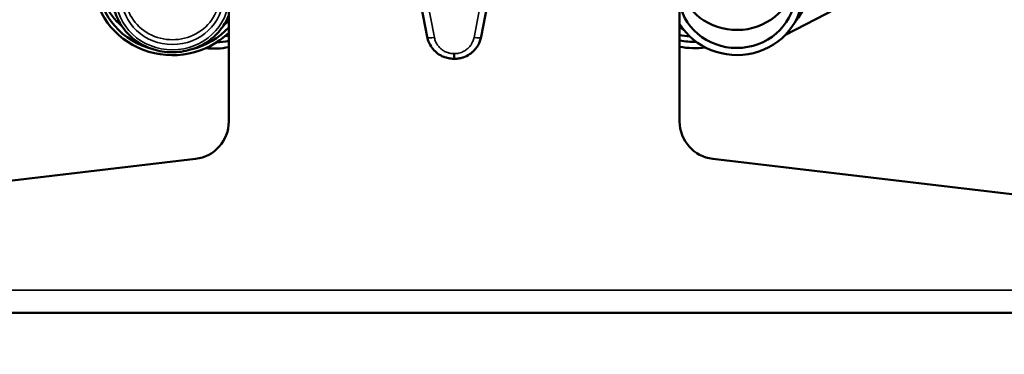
# Paper-space layout 'Sheet_1' of a CAD drawing. Header units: millimetres. Extents: x 0 to 118, y 0 to 118.
# Tile 162 of 206: x 58.5 to 63.66, y 53.56 to 55.31. Entities that reach past the tile are written whole.
import ezdxf

# ---------------------------------------------------------------- set-up
doc = ezdxf.new("R2010")
doc.units = ezdxf.units.MM
for name, color, linetype, lineweight in [('Dimension (ANSI)', 7, 'Continuous', 25), ('Visible (ANSI)', 7, 'Continuous', 50), ('Visible Narrow (ANSI)', 7, 'Continuous', 35)]:
    doc.layers.add(name, color=color, linetype=linetype, lineweight=lineweight)
doc.styles.add('Note Text (ANSI)', font='tahoma.ttf')
doc.dimstyles.new('Default - mm (ANSI)', dxfattribs={"dimtxt": 0.393701, "dimasz": 0.098425, "dimexe": 0.125, "dimexo": 0.063, "dimgap": 0.031496, "dimtad": 0, "dimtoh": 1, "dimlfac": 25.4, "dimrnd": 1e-08, "dimzin": 4, "dimdsep": 46, "dimtxsty": 'Note Text (ANSI)', "dimcen": 0.09, "dimdle": 0.393701, "dimclrd": 256, "dimclre": 256, "dimclrt": 256, "dimadec": 1, "dimazin": 1, "dimtfac": 0.3048, "dimtofl": 0, "dimtmove": 0, "dimatfit": 3, "dimfxl": 1, "dimtolj": 1, "dimtzin": 4, "dimlwd": -1, "dimlwe": -1, "dimarcsym": 0})

# ---------------------------------------------------------------- blocks, each defined once
blk = doc.blocks.new('*D6')
at = {"layer": 'Defpoints', "color": 0, "transparency": 16777216}
for p in [(63.2233, 63.6118), (65.3053, 53.778), (67.3526, 53.778)]:
    blk.add_point(p, dxfattribs=at)
at = {"layer": 'Dimension (ANSI)', "transparency": 16777216}
for p, q in [((63.2863, 63.6118), (67.4776, 63.6118)), ((67.3526, 63.5134), (67.3526, 60.478)), ((67.3526, 53.8765), (67.3526, 56.9119)), ((65.3683, 53.778), (67.4776, 53.778))]:
    blk.add_line(p, q, dxfattribs=at)
for points in [[(67.3362, 63.5134), (67.369, 63.5134), (67.3526, 63.6118)], [(67.3362, 53.8765), (67.369, 53.8765), (67.3526, 53.778)]]:
    blk.add_solid(points, dxfattribs=at)
at = {"layer": 'Dimension (ANSI)', "transparency": 16777216, "insert": (67.0951, 56.9434), "char_height": 0.393701, "attachment_point": 1, "rotation": 90, "style": 'Note Text (ANSI)'}
blk.add_mtext('\\A1;249.78 [9.8 in]', dxfattribs=at)
blk = doc.blocks.new('*D7')
at = {"layer": 'Defpoints', "color": 0, "transparency": 16777216}
for p in [(56.2502, 53.8961), (65.3053, 53.8961), (65.3053, 52.0556)]:
    blk.add_point(p, dxfattribs=at)
at = {"layer": 'Dimension (ANSI)', "transparency": 16777216}
for p, q in [((56.2502, 53.8331), (56.2502, 51.9306)), ((65.3053, 53.8331), (65.3053, 51.9306)), ((56.3487, 52.0556), (58.9947, 52.0556)), ((65.2069, 52.0556), (62.5608, 52.0556))]:
    blk.add_line(p, q, dxfattribs=at)
for points in [[(56.3487, 52.072), (56.3487, 52.0392), (56.2502, 52.0556)], [(65.2069, 52.072), (65.2069, 52.0392), (65.3053, 52.0556)]]:
    blk.add_solid(points, dxfattribs=at)
at = {"layer": 'Dimension (ANSI)', "transparency": 16777216, "insert": (59.0262, 52.3131), "char_height": 0.393701, "attachment_point": 1, "style": 'Note Text (ANSI)'}
blk.add_mtext('\\A1;230.00 [9.1 in]', dxfattribs=at)

psp = doc.layouts.new('Sheet_1')

# ---------------------------------------------------------------- linework, layer by layer
at = {"layer": 'Visible (ANSI)'}
for p, q in [((59.59669, 56.12794), (59.59669, 54.77985)), ((61.95889, 54.77985), (61.95889, 56.12794)), ((60.63665, 55.22335), (60.5942, 55.44206)), ((60.96138, 55.44206), (60.91893, 55.22335)), ((62.82804, 55.39641), (62.51372, 55.23444)), ((56.42408, 54.23155), (59.42284, 54.58435)), ((62.13274, 54.58435), (65.1315, 54.23155)), ((65.30535, 53.77803), (56.25023, 53.77803))]:
    psp.add_line(p, q, dxfattribs=at)
for centre, radius, start, end in [((60.77779, 56.09287), 0.98425, 269.86363, 270.13637), ((59.39984, 54.77985), 0.19685, 276.70984, 0), ((62.15574, 54.77985), 0.19685, 180, 263.29016)]:
    psp.add_arc(centre, radius, start, end, dxfattribs=at)
for centre, major_axis, ratio, start_param, end_param in [((59.30141, 55.51247), (-0.40984, 0), 0.9396926, 3.907922, 8.6584486), ((59.30141, 55.51247), (-0.39016, 0), 0.9396926, 3.8539682, 7.5903238), ((62.25852, 55.51247), (0.37992, 0), 0.9396926, 5.6287203, 8.7626096), ((62.25852, 55.45188), (0.34449, 0), 0.9396926, 3.657632, 8.9087386), ((62.25852, 55.45188), (-0.30512, 0), 0.9396926, 0.1899691, 6.0932162), ((59.30141, 55.54882), (-0.39016, 0), 0.9396926, 0.0496026, 0.8206623), ((62.25852, 55.54614), (0.30512, 0), 0.9396926, 3.3315618, 6.1180623), ((59.30141, 55.54882), (-0.39016, 0), 0.9396926, 2.3209304, 2.4292171), ((59.30141, 55.51247), (0.39016, 0), 0.9396926, 4.9760468, 5.5708098), ((62.25852, 55.54614), (-0.41339, 0), 0.9396926, 0.7600277, 0.849505), ((59.51359, 55.58313), (0.41339, 0), 0.9396926, 4.7609065, 4.9147752), ((59.51359, 55.61141), (-0.41339, 0), 0.9396926, 1.7252764, 1.7731826), ((60.6753, 55.23084), (-0.03865, -0.0075), 0.2739347, 0.0000265, 0.0000368), ((62.03763, 55.6141), (-0.41339, 0), 0.9396926, 1.3791491, 1.5070927), ((62.03763, 55.58582), (0.41339, 0), 0.9396926, 4.5207418, 4.7315635), ((59.51359, 55.54678), (0.40984, 0), 0.9396926, 4.617017, 4.9165496), ((62.03763, 55.54946), (0.40984, 0), 0.9396926, 4.519064, 4.8483399)]:
    psp.add_ellipse(centre, major_axis=major_axis, ratio=ratio, start_param=start_param, end_param=end_param, dxfattribs=at)
for points, knots in [([(58.98645, 55.43975), (58.98645, 55.40818), (58.99183, 55.37661), (59.0128, 55.31663), (59.02841, 55.28824), (59.06828, 55.23744), (59.09258, 55.21506), (59.14746, 55.17857), (59.17805, 55.16451), (59.24244, 55.14613), (59.27623, 55.14185), (59.34357, 55.14356), (59.3771, 55.14956), (59.44047, 55.17124), (59.47029, 55.18691), (59.52315, 55.22633), (59.54619, 55.25006), (59.57768, 55.29531), (59.58844, 55.31538), (59.59669, 55.33634)], [3.1415927, 3.1415927, 3.1415927, 3.1415927, 3.459047, 3.459047, 3.7771117, 3.7771117, 4.096599, 4.096599, 4.4175338, 4.4175338, 4.7394132, 4.7394132, 5.0615743, 5.0615743, 5.3833394, 5.3833394, 5.7040515, 5.7040515, 5.9290922, 5.9290922, 5.9290922, 5.9290922]), ([(60.65744, 55.17235), (60.64895, 55.18524), (60.64254, 55.19967), (60.63789, 55.21744), (60.63722, 55.22039), (60.63665, 55.22335)], [0, 0, 0, 0, 0.11941011, 0.11941011, 0.14286054, 0.14286054, 0.14286054, 0.14286054]), ([(60.91893, 55.22335), (60.91596, 55.20806), (60.91037, 55.19305), (60.9009, 55.17664), (60.89914, 55.17383), (60.89729, 55.17109)], [0, 0, 0, 0, 0.12116656, 0.12116656, 0.14673944, 0.14673944, 0.14673944, 0.14673944]), ([(60.67731, 55.14842), (60.67663, 55.14907), (60.67595, 55.14974), (60.67529, 55.15041), (60.67034, 55.15538), (60.66577, 55.16073), (60.66163, 55.16634), (60.66087, 55.16737), (60.66013, 55.16841), (60.6594, 55.16946), (60.65881, 55.17031), (60.65823, 55.17116), (60.65766, 55.17202), (60.65759, 55.17213), (60.65752, 55.17224), (60.65744, 55.17235)], [0.55696587, 0.55696587, 0.55696587, 0.55696587, 0.57142857, 0.57142857, 0.57142857, 0.67869334, 0.67869334, 0.67869334, 0.69839126, 0.69839126, 0.69839126, 0.71428571, 0.71428571, 0.71428571, 0.71634807, 0.71634807, 0.71634807, 0.71634807]), ([(60.8583, 55.13235), (60.85832, 55.13236), (60.85834, 55.13238), (60.85836, 55.13239), (60.8605, 55.13381), (60.86262, 55.13531), (60.86472, 55.13688), (60.86682, 55.13845), (60.8689, 55.1401), (60.87094, 55.14181), (60.87298, 55.14353), (60.87499, 55.14531), (60.87694, 55.14715), (60.87789, 55.14805), (60.87883, 55.14895), (60.87976, 55.14987), (60.87985, 55.14997), (60.87995, 55.15006), (60.88004, 55.15016), (60.88197, 55.15209), (60.88384, 55.15408), (60.88566, 55.15611), (60.88748, 55.15816), (60.88923, 55.16025), (60.89092, 55.16238), (60.89261, 55.16452), (60.89424, 55.1667), (60.89579, 55.16891), (60.8963, 55.16963), (60.8968, 55.17036), (60.89729, 55.17109)], [0.43423578, 0.43423578, 0.43423578, 0.43423578, 0.43460894, 0.43460894, 0.43460894, 0.47385228, 0.47385228, 0.47385228, 0.51309234, 0.51309234, 0.51309234, 0.55237613, 0.55237613, 0.55237613, 0.57142857, 0.57142857, 0.57142857, 0.57339483, 0.57339483, 0.57339483, 0.61317714, 0.61317714, 0.61317714, 0.65312627, 0.65312627, 0.65312627, 0.6932983, 0.6932983, 0.6932983, 0.70653125, 0.70653125, 0.70653125, 0.70653125]), ([(60.72273, 55.11892), (60.72265, 55.11895), (60.72257, 55.11899), (60.72249, 55.11902), (60.72211, 55.11917), (60.72172, 55.11933), (60.72133, 55.11949), (60.71601, 55.12171), (60.71077, 55.12427), (60.7057, 55.12716)], [0.277905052, 0.277905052, 0.277905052, 0.277905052, 0.279227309, 0.279227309, 0.279227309, 0.285714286, 0.285714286, 0.285714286, 0.375333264, 0.375333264, 0.375333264, 0.375333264]), ([(60.77545, 55.10862), (60.76644, 55.10864), (60.75749, 55.10953), (60.74883, 55.1112), (60.74856, 55.11126), (60.74828, 55.11131), (60.74801, 55.11137), (60.748, 55.11137), (60.74798, 55.11137), (60.74797, 55.11137)], [0, 0, 0, 0, 0.13629897, 0.13629897, 0.13629897, 0.14062971, 0.14062971, 0.14062971, 0.14083772, 0.14083772, 0.14083772, 0.14083772]), ([(60.78013, 55.10862), (60.78406, 55.10863), (60.78797, 55.1088), (60.79182, 55.10913), (60.79559, 55.10945), (60.79931, 55.10992), (60.80296, 55.11052), (60.80466, 55.11081), (60.80634, 55.11112), (60.808, 55.11145), (60.80847, 55.11155), (60.80893, 55.11165), (60.8094, 55.11174), (60.81203, 55.11231), (60.81462, 55.11294), (60.81718, 55.11364), (60.81976, 55.11434), (60.82231, 55.11512), (60.82483, 55.11596), (60.82498, 55.11601), (60.82513, 55.11606), (60.82528, 55.11612)], [0, 0, 0, 0, 0.05869614, 0.05869614, 0.05869614, 0.11619309, 0.11619309, 0.11619309, 0.14285714, 0.14285714, 0.14285714, 0.15034715, 0.15034715, 0.15034715, 0.19272619, 0.19272619, 0.19272619, 0.23557124, 0.23557124, 0.23557124, 0.23814974, 0.23814974, 0.23814974, 0.23814974])]:
    psp.add_open_spline(points, degree=3, knots=knots, dxfattribs=at)
for points in [[(60.7057, 55.12716), (60.6954, 55.13302), (60.68579, 55.14022), (60.67731, 55.14842)], [(60.74797, 55.11137), (60.73935, 55.1131), (60.73086, 55.11564), (60.72273, 55.11892)], [(60.8583, 55.13235), (60.84812, 55.12557), (60.83692, 55.12006), (60.82528, 55.11612)]]:
    psp.add_open_spline(points, degree=3, dxfattribs=at)
at = {"layer": 'Visible Narrow (ANSI)'}
for p, q in [((60.63096, 55.4412), (60.67396, 55.21965)), ((60.88161, 55.21965), (60.92461, 55.4412)), ((60.77545, 55.10862), (60.77551, 55.13571)), ((60.78007, 55.13571), (60.78013, 55.10862)), ((56.25023, 53.89614), (65.30535, 53.89614))]:
    psp.add_line(p, q, dxfattribs=at)
psp.add_arc((60.77779, 56.09287), 0.95716, 269.86363, 270.13637, dxfattribs=at)
for major_axis in [(0.29528, 0), (0.26575, 0)]:
    psp.add_ellipse((59.30141, 55.43302), major_axis=major_axis, ratio=0.9396926, dxfattribs=at)
for centre, major_axis, ratio, start_param, end_param in [((59.30141, 55.43975), (-0.24606, 0), 0.9396926, 0, 3.1415927), ((60.6753, 55.23085), (-0.03865, -0.0075), 0.2739347, 0.0000103, 1.4832592), ((60.88028, 55.23085), (0.03865, -0.0075), 0.2739347, 4.7999261, 6.2831853)]:
    psp.add_ellipse(centre, major_axis=major_axis, ratio=ratio, start_param=start_param, end_param=end_param, dxfattribs=at)
for points, knots in [([(60.77551, 55.13571), (60.76878, 55.13573), (60.76204, 55.1364), (60.75022, 55.13876), (60.74509, 55.1402), (60.73899, 55.14244), (60.73788, 55.14287), (60.73066, 55.1458), (60.72479, 55.14886), (60.71577, 55.15472), (60.7124, 55.15721), (60.70735, 55.16144), (60.70556, 55.16305), (60.69891, 55.16945), (60.69448, 55.17465), (60.68911, 55.18238), (60.68769, 55.1846), (60.6841, 55.19071), (60.6821, 55.19469), (60.67775, 55.20488), (60.67575, 55.21123), (60.67422, 55.21835), (60.67409, 55.21899), (60.67396, 55.21965)], [0, 0, 0, 0, 0.1396578, 0.1396578, 0.25, 0.25, 0.2748686, 0.2748686, 0.4122439, 0.4122439, 0.5, 0.5, 0.5506311, 0.5506311, 0.6942739, 0.6942739, 0.75, 0.75, 0.8445206, 0.8445206, 0.9858271, 0.9858271, 1, 1, 1, 1]), ([(60.88161, 55.21965), (60.88031, 55.21294), (60.87834, 55.20634), (60.87387, 55.19548), (60.8717, 55.19109), (60.86828, 55.18527), (60.8673, 55.1837), (60.86246, 55.1764), (60.85807, 55.17101), (60.851, 55.16394), (60.84874, 55.16186), (60.84349, 55.15747), (60.84046, 55.1552), (60.83192, 55.14952), (60.82619, 55.14643), (60.81864, 55.14324), (60.81706, 55.14261), (60.81091, 55.14036), (60.80624, 55.13901), (60.79521, 55.13666), (60.7888, 55.1359), (60.78161, 55.13572), (60.78084, 55.13571), (60.78007, 55.13571)], [0.00000001, 0.00000001, 0.00000001, 0.00000001, 0.14618123, 0.14618123, 0.25, 0.25, 0.28933425, 0.28933425, 0.43552187, 0.43552187, 0.5, 0.5, 0.57932291, 0.57932291, 0.71464924, 0.71464924, 0.75, 0.75, 0.85090309, 0.85090309, 0.98396905, 0.98396905, 1, 1, 1, 1])]:
    psp.add_open_spline(points, degree=3, knots=knots, dxfattribs=at)

# ---------------------------------------------------------------- dimensions: what is measured, and where the dimension line sits
at = {"layer": 'Dimension (ANSI)'}
for base, p1, p2, angle, picture, middle in [((67.35259, 53.77803), (63.22327, 63.61184), (65.30535, 53.77803), 90, '*D6', (67.35259, 58.69493)), ((65.30535, 52.05558), (56.25023, 53.89614), (65.30535, 53.89614), 180, '*D7', (60.77779, 52.05558))]:
    dim = psp.add_linear_dim(base=base, p1=p1, p2=p2, angle=angle, dimstyle='Default - mm (ANSI)', override={"dimgap": 0.031496, "dimtoh": 0, "dimdec": 2, "dimlfac": 25.4, "dimtol": 0, "dimlim": 0, "dimtp": 0, "dimtm": 0, "dimtdec": 2, "dimatfit": 1}, dxfattribs=at)
    dim.commit()
    dim.dimension.update_dxf_attribs({"geometry": picture, "text_midpoint": middle, "dimtype": 160})

doc.saveas('drawing.dxf')
